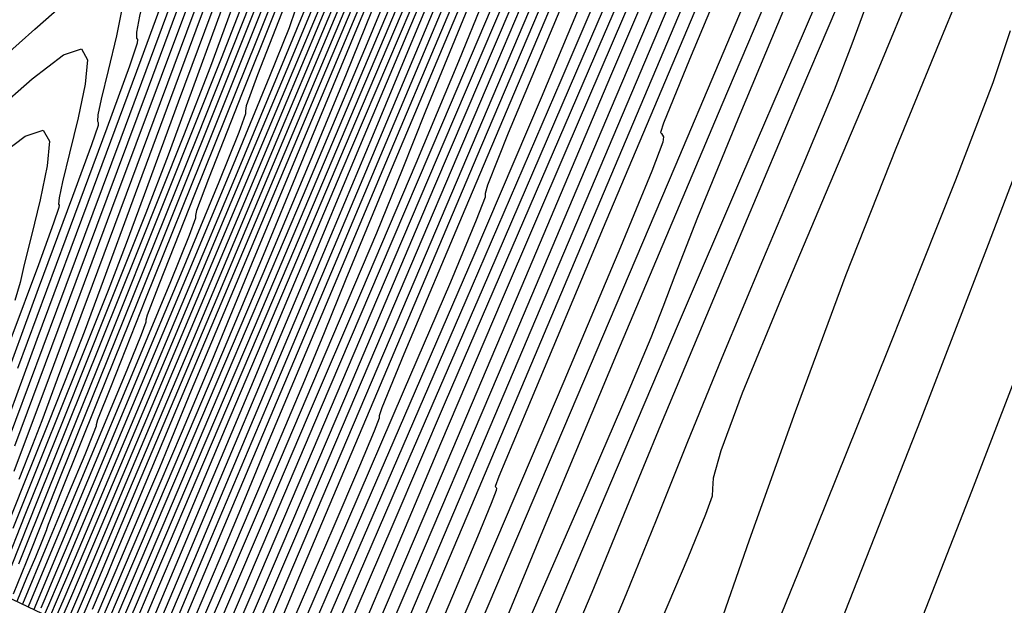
# Model space of a CAD drawing. Extents: x 3249832 to 3255657, y 13789405 to 13793316.
# Tile 19 of 256: x 3251554 to 3251566, y 13792354 to 13792362. Entities that reach past the tile are written whole.
import ezdxf

# ---------------------------------------------------------------- set-up
doc = ezdxf.new("R2010")
doc.units = 0
doc.header["$LTSCALE"] = 100
doc.header["$MEASUREMENT"] = 0
doc.linetypes.add('DASHED', pattern=[0.75, 0.5, -0.25])
for name, color, linetype in [('GRATIO_03231_CON', 1, 'CONTINUOUS'), ('GRATIO_0323_ICON', 1, 'CONTINUOUS'), ('PLAN', 7, 'CONTINUOUS'), ('TARGETS_EAST', 7, 'CONTINUOUS')]:
    doc.layers.add(name, color=color, linetype=linetype)

# ---------------------------------------------------------------- blocks, each defined once
blk = doc.blocks.new('Gratio_032316_contours')
at = {"layer": 'GRATIO_03231_CON', "color": 5, "linetype": 'Continuous', "flags": 128}
for points in [[(3251566.824, 13792357.849), (3251566.038, 13792355.803), (3251565.086, 13792353.372), (3251564.269, 13792351.298), (3251563.811, 13792350.137), (3251563.642, 13792349.709), (3251563.617, 13792349.648)], [(3251566.764, 13792360.349), (3251566.255, 13792359.008), (3251565.378, 13792356.743), (3251564.339, 13792354.093), (3251563.444, 13792351.848), (3251562.925, 13792350.602), (3251562.706, 13792350.154), (3251562.638, 13792350.105)], [(3251566.538, 13792361.779), (3251566.312, 13792361.107), (3251565.83, 13792359.845), (3251564.946, 13792357.626), (3251563.89, 13792355.008), (3251562.988, 13792352.781), (3251562.481, 13792351.531), (3251562.285, 13792351.044), (3251562.231, 13792350.906), (3251562.182, 13792350.778), (3251562.123, 13792350.628), (3251562.072, 13792350.501), (3251562.043, 13792350.43), (3251562.03, 13792350.405), (3251562.026, 13792350.402)], [(3251566.622, 13792365.645), (3251566.136, 13792364.485), (3251565.714, 13792363.452), (3251565.3, 13792362.432), (3251564.811, 13792361.247), (3251564.197, 13792359.798), (3251563.565, 13792358.307), (3251563.059, 13792357.077), (3251562.783, 13792356.331), (3251562.686, 13792355.976), (3251562.678, 13792355.838), (3251562.67, 13792355.742), (3251562.587, 13792355.505), (3251562.354, 13792354.941), (3251561.923, 13792353.924), (3251561.344, 13792352.565), (3251560.69, 13792351.035)], [(3251566.761, 13792367.182), (3251565.819, 13792364.941), (3251565.089, 13792363.176), (3251564.691, 13792362.17), (3251564.482, 13792361.606), (3251564.253, 13792361.012), (3251563.849, 13792360.037), (3251563.326, 13792358.799), (3251562.797, 13792357.535), (3251562.344, 13792356.425), (3251561.944, 13792355.432), (3251561.55, 13792354.461), (3251561.121, 13792353.438), (3251560.662, 13792352.368), (3251560.188, 13792351.274)], [(3251566.482, 13792367.219), (3251565.778, 13792365.577), (3251564.873, 13792363.464), (3251563.824, 13792360.995), (3251562.801, 13792358.57), (3251562.002, 13792356.663), (3251561.558, 13792355.589), (3251561.336, 13792355.039), (3251561.133, 13792354.545), (3251560.793, 13792353.743), (3251560.332, 13792352.666), (3251559.81, 13792351.454)], [(3251567.63, 13792370.944), (3251566.432, 13792368.112), (3251565.591, 13792366.099), (3251565.082, 13792364.851), (3251564.81, 13792364.149), (3251564.672, 13792363.758), (3251564.537, 13792363.384), (3251564.266, 13792362.717), (3251563.758, 13792361.525), (3251563.054, 13792359.89), (3251562.23, 13792357.972), (3251561.352, 13792355.911), (3251560.446, 13792353.769), (3251559.525, 13792351.586)], [(3251566.603, 13792370.497), (3251566.316, 13792369.763), (3251566.298, 13792369.645), (3251566.323, 13792369.616), (3251566.349, 13792369.576), (3251566.375, 13792369.532), (3251566.366, 13792369.405), (3251566.14, 13792368.785), (3251565.483, 13792367.174), (3251564.275, 13792364.305), (3251562.797, 13792360.819), (3251561.429, 13792357.585), (3251560.468, 13792355.288), (3251559.883, 13792353.864), (3251559.563, 13792353.066), (3251559.403, 13792352.663), (3251559.332, 13792352.486), (3251559.29, 13792352.385), (3251559.227, 13792352.238), (3251559.141, 13792352.041), (3251559.044, 13792351.818)], [(3251574.498, 13792389.547), (3251573.65, 13792387.582), (3251572.878, 13792385.794), (3251571.989, 13792383.719), (3251570.716, 13792380.722), (3251568.918, 13792376.476), (3251566.969, 13792371.86), (3251565.37, 13792368.061), (3251564.491, 13792365.953), (3251564.179, 13792365.174), (3251564.15, 13792365.053), (3251564.169, 13792365.032), (3251564.188, 13792365.002), (3251564.207, 13792364.969), (3251564.193, 13792364.858), (3251563.972, 13792364.272), (3251563.339, 13792362.737), (3251562.189, 13792360.015), (3251560.83, 13792356.821), (3251559.673, 13792354.109), (3251559.026, 13792352.594), (3251558.787, 13792352.036), (3251558.752, 13792351.956)], [(3251567.076, 13792372.554), (3251565.011, 13792367.666), (3251563.314, 13792363.642), (3251562.378, 13792361.409), (3251562.041, 13792360.584), (3251562.003, 13792360.46), (3251562.015, 13792360.447), (3251562.027, 13792360.428), (3251562.04, 13792360.407), (3251562.03, 13792360.335), (3251561.889, 13792359.96), (3251561.482, 13792358.975), (3251560.745, 13792357.228), (3251559.873, 13792355.179), (3251559.13, 13792353.439), (3251558.713, 13792352.467), (3251558.559, 13792352.109), (3251558.536, 13792352.057), (3251558.536, 13792352.057), (3251558.536, 13792352.056), (3251558.538, 13792352.055)], [(3251567.244, 13792373.38), (3251565.233, 13792368.632), (3251563.052, 13792363.472), (3251561.259, 13792359.223), (3251560.266, 13792356.864), (3251559.903, 13792355.995), (3251559.856, 13792355.868), (3251559.862, 13792355.862), (3251559.867, 13792355.854), (3251559.872, 13792355.844), (3251559.868, 13792355.813), (3251559.806, 13792355.647), (3251559.626, 13792355.212), (3251559.301, 13792354.442), (3251558.916, 13792353.537), (3251558.588, 13792352.769), (3251558.404, 13792352.34), (3251558.336, 13792352.182), (3251558.328, 13792352.158), (3251558.33, 13792352.156), (3251558.333, 13792352.154), (3251558.337, 13792352.151)], [(3251573.575, 13792390.047), (3251572.349, 13792387.131), (3251571.368, 13792384.749), (3251570.853, 13792383.41), (3251570.702, 13792382.89), (3251570.734, 13792382.78), (3251570.773, 13792382.688), (3251570.665, 13792382.277), (3251570.261, 13792381.222), (3251569.471, 13792379.333), (3251568.447, 13792376.942), (3251567.397, 13792374.514), (3251566.459, 13792372.339), (3251565.463, 13792370.018), (3251564.169, 13792366.978), (3251562.447, 13792362.915), (3251560.623, 13792358.605), (3251559.135, 13792355.095), (3251558.306, 13792353.152), (3251557.993, 13792352.439), (3251557.938, 13792352.341)], [(3251573.587, 13792390.377), (3251572.362, 13792387.488), (3251571.076, 13792384.433), (3251570.045, 13792381.939), (3251569.499, 13792380.541), (3251569.334, 13792380.001), (3251569.358, 13792379.892), (3251569.39, 13792379.801), (3251569.269, 13792379.374), (3251568.839, 13792378.272), (3251568.008, 13792376.295), (3251566.934, 13792373.791), (3251565.834, 13792371.247), (3251564.862, 13792368.996), (3251563.9, 13792366.754), (3251562.762, 13792364.084), (3251561.347, 13792360.751), (3251559.894, 13792357.321), (3251558.723, 13792354.567), (3251558.069, 13792353.048), (3251557.818, 13792352.492), (3251557.768, 13792352.418)], [(3251573.382, 13792390.192), (3251572.43, 13792387.949), (3251571.149, 13792384.928), (3251569.803, 13792381.735), (3251568.722, 13792379.13), (3251568.146, 13792377.671), (3251567.965, 13792377.112), (3251567.983, 13792377.003), (3251568.008, 13792376.914), (3251567.873, 13792376.472), (3251567.417, 13792375.323), (3251566.546, 13792373.257), (3251565.421, 13792370.64), (3251564.271, 13792367.98), (3251563.266, 13792365.652), (3251562.336, 13792363.49), (3251561.354, 13792361.191), (3251560.248, 13792358.586), (3251559.167, 13792356.037), (3251558.317, 13792354.037), (3251557.844, 13792352.94), (3251557.663, 13792352.538), (3251557.626, 13792352.485)], [(3251572.91, 13792389.413), (3251572.267, 13792387.862), (3251571.273, 13792385.521), (3251569.936, 13792382.369), (3251568.53, 13792379.037), (3251567.399, 13792376.32), (3251566.792, 13792374.801), (3251566.597, 13792374.222), (3251566.607, 13792374.115), (3251566.625, 13792374.026), (3251566.476, 13792373.569), (3251565.996, 13792372.374), (3251565.083, 13792370.219), (3251563.908, 13792367.488), (3251562.708, 13792364.713), (3251561.669, 13792362.309), (3251560.772, 13792360.225), (3251559.947, 13792358.297), (3251559.148, 13792356.422), (3251558.44, 13792354.752), (3251557.912, 13792353.506), (3251557.624, 13792352.83), (3251557.515, 13792352.582), (3251557.496, 13792352.547)], [(3251571.743, 13792387.997), (3251571.427, 13792387.045), (3251571.292, 13792386.489), (3251571.125, 13792385.898), (3251570.737, 13792384.881), (3251570.037, 13792383.202), (3251568.959, 13792380.665), (3251567.509, 13792377.25), (3251565.984, 13792373.641), (3251564.753, 13792370.7), (3251564.086, 13792369.062), (3251563.86, 13792368.444), (3251563.855, 13792368.338), (3251563.859, 13792368.251), (3251563.684, 13792367.764), (3251563.152, 13792366.475), (3251562.161, 13792364.153), (3251560.913, 13792361.257), (3251559.685, 13792358.419), (3251558.694, 13792356.125), (3251557.902, 13792354.29), (3251557.209, 13792352.684)], [(3251572.191, 13792389.475), (3251571.385, 13792387.513), (3251570.723, 13792385.838), (3251570.388, 13792384.853), (3251570.238, 13792384.279), (3251570.057, 13792383.669), (3251569.65, 13792382.615), (3251568.921, 13792380.872), (3251567.802, 13792378.237), (3251566.296, 13792374.69), (3251564.711, 13792370.942), (3251563.43, 13792367.89), (3251562.732, 13792366.192), (3251562.491, 13792365.555), (3251562.48, 13792365.449), (3251562.476, 13792365.364), (3251562.287, 13792364.862), (3251561.73, 13792363.525), (3251560.708, 13792361.137), (3251559.477, 13792358.283), (3251558.381, 13792355.751), (3251557.681, 13792354.134), (3251557.301, 13792353.255), (3251557.081, 13792352.746)], [(3251566.644, 13792375.81), (3251565.083, 13792372.13), (3251563.438, 13792368.244), (3251562.107, 13792365.081), (3251561.379, 13792363.322), (3251561.123, 13792362.666), (3251561.104, 13792362.561), (3251561.098, 13792362.489), (3251560.934, 13792362.059), (3251560.454, 13792360.911), (3251559.578, 13792358.867), (3251558.541, 13792356.465), (3251557.659, 13792354.425), (3251557.166, 13792353.284), (3251556.985, 13792352.863), (3251556.96, 13792352.802)], [(3251566.691, 13792376.212), (3251565.487, 13792373.382), (3251563.87, 13792369.571), (3251562.165, 13792365.546), (3251560.784, 13792362.271), (3251560.025, 13792360.453), (3251559.755, 13792359.777), (3251559.728, 13792359.672), (3251559.724, 13792359.622), (3251559.61, 13792359.322), (3251559.275, 13792358.521), (3251558.663, 13792357.095), (3251557.94, 13792355.418), (3251557.325, 13792353.993), (3251556.983, 13792353.196), (3251556.859, 13792352.9), (3251556.844, 13792352.855)], [(3251566.644, 13792377.202), (3251566.23, 13792376.084), (3251566.024, 13792375.442), (3251565.787, 13792374.755), (3251565.303, 13792373.551), (3251564.46, 13792371.552), (3251563.173, 13792368.526), (3251561.443, 13792364.452), (3251559.62, 13792360.15), (3251558.139, 13792356.651), (3251557.318, 13792354.707), (3251557.002, 13792353.952), (3251556.915, 13792353.742), (3251556.833, 13792353.55), (3251556.737, 13792353.325), (3251556.654, 13792353.133), (3251556.608, 13792353.026), (3251556.592, 13792352.986), (3251556.59, 13792352.98)], [(3251571.053, 13792388.226), (3251570.182, 13792386.139), (3251569.438, 13792384.358), (3251569.004, 13792383.289), (3251568.691, 13792382.492), (3251568.217, 13792381.318), (3251567.394, 13792379.34), (3251566.43, 13792377.02), (3251565.625, 13792375.043), (3251565.19, 13792373.892), (3251564.971, 13792373.232), (3251564.72, 13792372.526), (3251564.221, 13792371.298), (3251563.387, 13792369.323), (3251562.16, 13792366.438), (3251560.555, 13792362.659), (3251558.885, 13792358.721), (3251557.534, 13792355.538), (3251556.786, 13792353.778), (3251556.508, 13792353.13), (3251556.465, 13792353.039)], [(3251570.961, 13792388.299), (3251570.215, 13792386.467), (3251569.315, 13792384.315), (3251568.547, 13792382.48), (3251568.098, 13792381.379), (3251567.774, 13792380.56), (3251567.284, 13792379.352), (3251566.435, 13792377.313), (3251565.439, 13792374.921), (3251564.605, 13792372.884), (3251564.151, 13792371.7), (3251563.917, 13792371.023), (3251563.652, 13792370.297), (3251563.142, 13792369.05), (3251562.334, 13792367.139), (3251561.211, 13792364.502), (3251559.813, 13792361.211), (3251558.391, 13792357.863), (3251557.253, 13792355.187), (3251556.622, 13792353.712), (3251556.383, 13792353.17), (3251556.341, 13792353.096)], [(3251566.858, 13792378.628), (3251566.351, 13792377.385), (3251565.476, 13792375.286), (3251564.448, 13792372.822), (3251563.585, 13792370.725), (3251563.111, 13792369.508), (3251562.864, 13792368.813), (3251562.584, 13792368.069), (3251562.063, 13792366.803), (3251561.28, 13792364.955), (3251560.262, 13792362.566), (3251559.07, 13792359.763), (3251557.899, 13792357.004), (3251556.976, 13792354.834), (3251556.464, 13792353.643), (3251556.271, 13792353.205), (3251556.239, 13792353.144), (3251556.237, 13792353.145), (3251556.237, 13792353.144), (3251556.238, 13792353.143)], [(3251566.714, 13792378.843), (3251565.873, 13792376.844), (3251565.381, 13792375.65), (3251565.024, 13792374.764), (3251564.485, 13792373.452), (3251563.557, 13792371.231), (3251562.465, 13792368.625), (3251561.546, 13792366.407), (3251561.032, 13792365.123), (3251560.756, 13792364.394), (3251560.449, 13792363.611), (3251559.905, 13792362.307), (3251559.173, 13792360.586), (3251558.365, 13792358.694), (3251557.586, 13792356.866), (3251556.915, 13792355.287), (3251556.422, 13792354.129), (3251556.153, 13792353.504), (3251556.053, 13792353.274), (3251556.037, 13792353.241), (3251556.038, 13792353.239), (3251556.04, 13792353.236), (3251556.044, 13792353.233)], [(3251566.861, 13792379.43), (3251565.847, 13792377.019), (3251564.982, 13792374.965), (3251564.475, 13792373.74), (3251564.107, 13792372.832), (3251563.552, 13792371.486), (3251562.598, 13792369.204), (3251561.474, 13792366.526), (3251560.526, 13792364.248), (3251559.993, 13792362.931), (3251559.703, 13792362.185), (3251559.382, 13792361.383), (3251558.826, 13792360.059), (3251558.12, 13792358.402), (3251557.416, 13792356.759), (3251556.844, 13792355.418), (3251556.422, 13792354.428), (3251556.145, 13792353.777), (3251555.998, 13792353.434), (3251555.943, 13792353.308), (3251555.934, 13792353.29), (3251555.935, 13792353.289), (3251555.936, 13792353.288), (3251555.938, 13792353.286)], [(3251566.893, 13792379.779), (3251566.022, 13792377.671), (3251564.98, 13792375.195), (3251564.091, 13792373.087), (3251563.569, 13792371.83), (3251563.19, 13792370.9), (3251562.62, 13792369.519), (3251561.638, 13792367.177), (3251560.483, 13792364.427), (3251559.506, 13792362.089), (3251558.953, 13792360.739), (3251558.649, 13792359.976), (3251558.314, 13792359.154), (3251557.747, 13792357.812), (3251557.066, 13792356.218), (3251556.467, 13792354.823), (3251556.102, 13792353.97)], [(3251570.638, 13792389.302), (3251569.914, 13792387.574), (3251568.987, 13792385.368), (3251568.038, 13792383.094), (3251567.29, 13792381.262), (3251566.877, 13792380.177), (3251566.577, 13792379.346), (3251566.08, 13792378.075), (3251565.184, 13792375.912), (3251564.113, 13792373.371), (3251563.2, 13792371.208), (3251562.663, 13792369.92), (3251562.273, 13792368.968), (3251561.687, 13792367.553), (3251560.679, 13792365.15), (3251559.492, 13792362.328), (3251558.486, 13792359.93), (3251557.919, 13792358.559), (3251557.636, 13792357.86), (3251557.383, 13792357.243), (3251556.959, 13792356.241), (3251556.385, 13792354.899), (3251555.735, 13792353.386)], [(3251566.538, 13792379.936), (3251565.748, 13792378.01), (3251565.306, 13792376.871), (3251564.982, 13792376.001), (3251564.453, 13792374.667), (3251563.507, 13792372.394), (3251562.379, 13792369.723), (3251561.418, 13792367.451), (3251560.852, 13792366.1), (3251560.439, 13792365.103), (3251559.821, 13792363.62), (3251558.76, 13792361.096), (3251557.51, 13792358.131), (3251556.447, 13792355.612), (3251555.853, 13792354.204), (3251555.631, 13792353.68), (3251555.594, 13792353.59), (3251555.581, 13792353.56), (3251555.565, 13792353.521), (3251555.546, 13792353.477)], [(3251566.812, 13792380.805), (3251565.788, 13792378.357), (3251564.977, 13792376.384), (3251564.521, 13792375.219), (3251564.185, 13792374.328), (3251563.64, 13792372.962), (3251562.668, 13792370.634), (3251561.512, 13792367.899), (3251560.527, 13792365.572), (3251559.951, 13792364.203), (3251559.567, 13792363.276), (3251559.037, 13792362.006), (3251558.137, 13792359.865), (3251557.077, 13792357.35), (3251556.175, 13792355.214), (3251555.672, 13792354.02), (3251555.487, 13792353.58), (3251555.461, 13792353.517)], [(3251567.11, 13792381.717), (3251566.087, 13792379.284), (3251565.038, 13792376.777), (3251564.205, 13792374.758), (3251563.736, 13792373.566), (3251563.388, 13792372.655), (3251562.826, 13792371.258), (3251561.83, 13792368.875), (3251560.645, 13792366.075), (3251559.636, 13792363.693), (3251559.051, 13792362.307), (3251558.697, 13792361.455), (3251558.263, 13792360.414), (3251557.536, 13792358.685), (3251556.68, 13792356.654), (3251555.952, 13792354.928), (3251555.545, 13792353.964), (3251555.396, 13792353.607), (3251555.376, 13792353.556)], [(3251567.227, 13792382.203), (3251566.409, 13792380.253), (3251565.362, 13792377.763), (3251564.288, 13792375.198), (3251563.434, 13792373.132), (3251562.95, 13792371.914), (3251562.591, 13792370.983), (3251562.013, 13792369.554), (3251560.991, 13792367.116), (3251559.778, 13792364.251), (3251558.744, 13792361.815), (3251558.151, 13792360.411), (3251557.827, 13792359.634), (3251557.488, 13792358.823), (3251556.935, 13792357.505), (3251556.282, 13792355.958), (3251555.728, 13792354.643), (3251555.419, 13792353.907), (3251555.306, 13792353.635), (3251555.292, 13792353.595)], [(3251566.818, 13792381.728), (3251566.458, 13792380.804), (3251565.863, 13792379.363), (3251565.008, 13792377.324), (3251563.912, 13792374.721), (3251562.788, 13792372.039), (3251561.892, 13792369.881), (3251561.38, 13792368.609), (3251560.997, 13792367.638), (3251560.386, 13792366.146), (3251559.314, 13792363.598), (3251558.044, 13792360.603), (3251556.962, 13792358.058), (3251556.352, 13792356.619), (3251556.087, 13792355.992), (3251555.939, 13792355.64), (3251555.732, 13792355.146), (3251555.487, 13792354.565), (3251555.279, 13792354.072), (3251555.163, 13792353.796), (3251555.121, 13792353.694), (3251555.116, 13792353.679)], [(3251566.608, 13792382.34), (3251566.318, 13792381.503), (3251566.253, 13792381.184), (3251566.298, 13792381.121), (3251566.347, 13792381.07), (3251566.324, 13792380.865), (3251566.159, 13792380.359), (3251565.789, 13792379.416), (3251565.181, 13792377.944), (3251564.307, 13792375.86), (3251563.187, 13792373.2), (3251562.038, 13792370.46), (3251561.12, 13792368.255), (3251560.594, 13792366.956), (3251560.199, 13792365.965), (3251559.573, 13792364.442), (3251558.476, 13792361.839), (3251557.177, 13792358.779), (3251556.071, 13792356.179), (3251555.452, 13792354.723), (3251555.217, 13792354.171)], [(3251566.566, 13792382.523), (3251565.981, 13792381.005), (3251565.681, 13792380.151), (3251565.611, 13792379.826), (3251565.652, 13792379.763), (3251565.698, 13792379.712), (3251565.671, 13792379.504), (3251565.499, 13792378.989), (3251565.121, 13792378.027), (3251564.499, 13792376.524), (3251563.606, 13792374.396), (3251562.463, 13792371.679), (3251561.288, 13792368.881), (3251560.349, 13792366.629), (3251559.813, 13792365.313), (3251559.435, 13792364.37), (3251558.87, 13792362.999), (3251557.889, 13792360.67), (3251556.727, 13792357.932), (3251555.737, 13792355.606), (3251555.183, 13792354.306), (3251554.978, 13792353.827), (3251554.949, 13792353.758)], [(3251566.668, 13792383.042), (3251565.953, 13792381.219), (3251565.354, 13792379.669), (3251565.045, 13792378.798), (3251564.969, 13792378.467), (3251565.007, 13792378.404), (3251565.05, 13792378.354), (3251565.018, 13792378.144), (3251564.84, 13792377.62), (3251564.452, 13792376.638), (3251563.817, 13792375.104), (3251562.905, 13792372.932), (3251561.738, 13792370.158), (3251560.538, 13792367.301), (3251559.578, 13792365.003), (3251559.033, 13792363.673), (3251558.679, 13792362.794), (3251558.196, 13792361.622), (3251557.365, 13792359.648), (3251556.38, 13792357.329), (3251555.541, 13792355.359), (3251555.072, 13792354.257), (3251554.898, 13792353.852), (3251554.873, 13792353.794)], [(3251564.099, 13792376.998), (3251563.772, 13792376.092), (3251563.685, 13792375.75), (3251563.716, 13792375.687), (3251563.752, 13792375.639), (3251563.712, 13792375.424), (3251563.522, 13792374.881), (3251563.115, 13792373.861), (3251562.452, 13792372.265), (3251561.503, 13792370.003), (3251560.288, 13792367.116), (3251559.038, 13792364.143), (3251558.036, 13792361.752), (3251557.472, 13792360.392), (3251557.167, 13792359.643), (3251556.847, 13792358.866), (3251556.316, 13792357.606), (3251555.687, 13792356.124), (3251555.15, 13792354.864), (3251554.85, 13792354.161)], [(3251564.114, 13792377.306), (3251563.472, 13792375.663), (3251563.136, 13792374.74), (3251563.043, 13792374.392), (3251563.07, 13792374.329), (3251563.103, 13792374.281), (3251563.059, 13792374.064), (3251562.862, 13792373.512), (3251562.446, 13792372.472), (3251561.77, 13792370.845), (3251560.802, 13792368.539), (3251559.563, 13792365.595), (3251558.288, 13792362.563), (3251557.264, 13792360.126), (3251556.692, 13792358.751), (3251556.411, 13792358.067), (3251556.173, 13792357.489), (3251555.792, 13792356.584), (3251555.34, 13792355.521), (3251554.955, 13792354.617), (3251554.74, 13792354.113)], [(3251564.279, 13792377.973), (3251563.501, 13792376.002), (3251562.845, 13792374.327), (3251562.499, 13792373.387), (3251562.401, 13792373.033), (3251562.425, 13792372.97), (3251562.454, 13792372.924), (3251562.406, 13792372.704), (3251562.203, 13792372.142), (3251561.777, 13792371.084), (3251561.088, 13792369.425), (3251560.101, 13792367.075), (3251558.838, 13792364.074), (3251557.538, 13792360.984), (3251556.493, 13792358.5), (3251555.912, 13792357.111), (3251555.655, 13792356.491), (3251555.499, 13792356.111), (3251555.267, 13792355.563), (3251554.994, 13792354.918), (3251554.76, 13792354.37), (3251554.629, 13792354.064)], [(3251563.682, 13792376.706), (3251562.888, 13792374.698), (3251562.218, 13792372.991), (3251561.863, 13792372.034), (3251561.759, 13792371.675), (3251561.779, 13792371.612), (3251561.805, 13792371.566), (3251561.753, 13792371.343), (3251561.544, 13792370.773), (3251561.109, 13792369.695), (3251560.406, 13792368.005), (3251559.4, 13792365.611), (3251558.113, 13792362.553), (3251556.788, 13792359.405), (3251555.722, 13792356.874), (3251555.132, 13792355.47), (3251554.899, 13792354.915), (3251554.824, 13792354.734), (3251554.74, 13792354.536), (3251554.627, 13792354.27)], [(3251563.561, 13792376.993), (3251563.179, 13792375.945), (3251562.487, 13792374.171), (3251561.662, 13792372.09), (3251560.964, 13792370.32), (3251560.59, 13792369.329), (3251560.475, 13792368.958), (3251560.488, 13792368.895), (3251560.508, 13792368.85), (3251560.447, 13792368.623), (3251560.225, 13792368.034), (3251559.778, 13792366.933), (3251559.093, 13792365.288), (3251558.172, 13792363.095), (3251557.057, 13792360.443), (3251555.939, 13792357.79), (3251555.051, 13792355.686), (3251554.562, 13792354.527), (3251554.381, 13792354.1)], [(3251563.228, 13792376.504), (3251562.987, 13792375.775), (3251562.596, 13792374.709), (3251561.89, 13792372.904), (3251561.049, 13792370.786), (3251560.337, 13792368.985), (3251559.954, 13792367.976), (3251559.833, 13792367.599), (3251559.842, 13792367.536), (3251559.859, 13792367.493), (3251559.794, 13792367.263), (3251559.566, 13792366.665), (3251559.114, 13792365.555), (3251558.446, 13792363.952), (3251557.591, 13792361.914), (3251556.601, 13792359.561), (3251555.635, 13792357.268), (3251554.877, 13792355.473), (3251554.46, 13792354.487), (3251554.305, 13792354.125)], [(3251563.63, 13792378.033), (3251563.009, 13792376.318), (3251562.661, 13792375.298), (3251562.413, 13792374.556), (3251562.012, 13792373.473), (3251561.292, 13792371.637), (3251560.435, 13792369.481), (3251559.71, 13792367.649), (3251559.317, 13792366.623), (3251559.191, 13792366.24), (3251559.197, 13792366.178), (3251559.21, 13792366.135), (3251559.141, 13792365.903), (3251558.907, 13792365.295), (3251558.449, 13792364.177), (3251557.799, 13792362.616), (3251557.009, 13792360.732), (3251556.145, 13792358.679), (3251555.331, 13792356.747), (3251554.704, 13792355.26), (3251554.359, 13792354.448), (3251554.229, 13792354.149)], [(3251563.083, 13792376.873), (3251562.45, 13792375.128), (3251562.093, 13792374.092), (3251561.838, 13792373.338), (3251561.429, 13792372.237), (3251560.695, 13792370.37), (3251559.822, 13792368.177), (3251559.083, 13792366.314), (3251558.681, 13792365.27), (3251558.549, 13792364.882), (3251558.551, 13792364.819), (3251558.561, 13792364.777), (3251558.488, 13792364.543), (3251558.247, 13792363.926), (3251557.785, 13792362.799), (3251557.152, 13792361.28), (3251556.427, 13792359.551), (3251555.69, 13792357.797), (3251555.027, 13792356.225), (3251554.53, 13792355.048), (3251554.258, 13792354.408), (3251554.156, 13792354.173)], [(3251562.771, 13792376.671), (3251561.989, 13792374.552), (3251561.332, 13792372.749), (3251560.959, 13792371.679), (3251560.69, 13792370.902), (3251560.262, 13792369.765), (3251559.501, 13792367.835), (3251558.596, 13792365.569), (3251557.829, 13792363.643), (3251557.408, 13792362.565), (3251557.265, 13792362.165), (3251557.26, 13792362.103), (3251557.264, 13792362.062), (3251557.181, 13792361.822), (3251556.929, 13792361.187), (3251556.457, 13792360.042), (3251555.859, 13792358.608), (3251555.264, 13792357.188), (3251554.779, 13792356.032), (3251554.42, 13792355.181), (3251554.184, 13792354.622), (3251554.059, 13792354.328), (3251554.012, 13792354.22)], [(3251562.91, 13792377.377), (3251562.237, 13792375.545), (3251561.442, 13792373.392), (3251560.773, 13792371.56), (3251560.391, 13792370.473), (3251560.116, 13792369.684), (3251559.678, 13792368.529), (3251558.903, 13792366.568), (3251557.983, 13792364.265), (3251557.201, 13792362.307), (3251556.771, 13792361.212), (3251556.623, 13792360.806), (3251556.615, 13792360.744), (3251556.615, 13792360.704), (3251556.528, 13792360.462), (3251556.27, 13792359.818), (3251555.793, 13792358.664), (3251555.212, 13792357.272), (3251554.682, 13792356.006), (3251554.323, 13792355.15), (3251554.117, 13792354.659), (3251554.011, 13792354.409), (3251553.96, 13792354.288)], [(3251562.758, 13792377.326), (3251562.388, 13792376.28), (3251561.704, 13792374.419), (3251560.896, 13792372.231), (3251560.214, 13792370.37), (3251559.824, 13792369.266), (3251559.541, 13792368.466), (3251559.095, 13792367.293), (3251558.306, 13792365.301), (3251557.37, 13792362.961), (3251556.574, 13792360.972), (3251556.135, 13792359.86), (3251555.981, 13792359.448), (3251555.969, 13792359.386), (3251555.967, 13792359.349), (3251555.885, 13792359.124), (3251555.641, 13792358.522), (3251555.184, 13792357.418), (3251554.566, 13792355.939), (3251553.868, 13792354.271)], [(3251562.361, 13792376.645), (3251562.243, 13792376.245), (3251561.866, 13792375.183), (3251561.17, 13792373.293), (3251560.349, 13792371.071), (3251559.655, 13792369.181), (3251559.257, 13792368.06), (3251558.967, 13792367.248), (3251558.511, 13792366.057), (3251557.709, 13792364.034), (3251556.757, 13792361.657), (3251555.947, 13792359.636), (3251555.499, 13792358.507), (3251555.339, 13792358.089), (3251555.324, 13792358.027), (3251555.322, 13792358.001), (3251555.262, 13792357.837), (3251555.085, 13792357.399), (3251554.752, 13792356.596), (3251554.303, 13792355.519), (3251553.795, 13792354.306)], [(3251560.104, 13792371.041), (3251559.255, 13792368.75), (3251558.537, 13792366.802), (3251558.122, 13792365.648), (3251557.818, 13792364.812), (3251557.344, 13792363.585), (3251556.514, 13792361.499), (3251555.531, 13792359.048), (3251554.693, 13792356.965), (3251554.226, 13792355.801), (3251554.055, 13792355.372), (3251554.033, 13792355.31), (3251554.032, 13792355.304), (3251554.017, 13792355.262), (3251553.973, 13792355.153), (3251553.889, 13792354.951), (3251553.776, 13792354.681), (3251553.649, 13792354.376)], [(3251559.57, 13792369.915), (3251558.708, 13792367.59), (3251557.978, 13792365.612), (3251557.556, 13792364.444), (3251557.253, 13792363.616), (3251556.791, 13792362.426), (3251555.987, 13792360.406), (3251555.033, 13792358.031), (3251554.221, 13792356.013), (3251553.768, 13792354.886), (3251553.601, 13792354.47)], [(3251559.778, 13792370.797), (3251559.037, 13792368.789), (3251558.161, 13792366.429), (3251557.419, 13792364.423), (3251556.992, 13792363.247), (3251556.707, 13792362.467), (3251556.302, 13792361.423), (3251555.601, 13792359.664), (3251554.772, 13792357.597), (3251554.065, 13792355.84), (3251553.672, 13792354.858)], [(3251559.256, 13792369.7), (3251558.503, 13792367.663), (3251557.614, 13792365.269), (3251556.86, 13792363.233), (3251556.429, 13792362.049), (3251556.16, 13792361.318), (3251555.812, 13792360.419), (3251555.215, 13792358.922), (3251554.51, 13792357.163), (3251553.909, 13792355.667), (3251553.575, 13792354.83)], [(3251558.781, 13792369.12), (3251558.638, 13792368.681), (3251558.212, 13792367.507), (3251557.436, 13792365.412), (3251556.52, 13792362.948), (3251555.743, 13792360.854), (3251555.301, 13792359.654), (3251555.067, 13792359.02), (3251554.832, 13792358.412), (3251554.444, 13792357.439), (3251553.986, 13792356.294), (3251553.597, 13792355.321)], [(3251558.408, 13792369.17), (3251558.313, 13792368.756), (3251558.24, 13792368.417), (3251558.22, 13792368.221), (3251558.237, 13792368.14), (3251558.268, 13792368.117), (3251558.27, 13792368.045), (3251558.123, 13792367.601), (3251557.69, 13792366.41), (3251556.903, 13792364.286), (3251555.973, 13792361.788), (3251555.184, 13792359.664), (3251554.737, 13792358.456), (3251554.521, 13792357.871), (3251554.342, 13792357.409), (3251554.059, 13792356.697), (3251553.724, 13792355.86), (3251553.439, 13792355.148)], [(3251556.369, 13792363.16), (3251555.426, 13792360.627), (3251554.625, 13792358.475), (3251554.173, 13792357.258), (3251553.974, 13792356.721), (3251553.852, 13792356.406), (3251553.673, 13792355.956)], [(3251555.836, 13792362.034), (3251554.879, 13792359.467), (3251554.066, 13792357.285), (3251553.609, 13792356.061)], [(3251553.12, 13792362.146), (3251553.716, 13792363.035), (3251554.231, 13792363.787), (3251554.548, 13792364.212), (3251554.759, 13792364.431), (3251555.011, 13792364.645), (3251555.404, 13792364.996), (3251555.857, 13792365.393), (3251556.243, 13792365.687), (3251556.466, 13792365.761), (3251556.54, 13792365.627), (3251556.512, 13792365.326), (3251556.427, 13792364.912), (3251556.324, 13792364.476), (3251556.241, 13792364.119), (3251556.208, 13792363.917), (3251556.213, 13792363.836), (3251556.232, 13792363.817), (3251556.228, 13792363.755), (3251556.093, 13792363.358), (3251555.703, 13792362.293), (3251554.996, 13792360.389), (3251554.162, 13792358.15), (3251553.455, 13792356.247)], [(3251553.201, 13792361.94), (3251553.721, 13792362.703), (3251554.039, 13792363.134), (3251554.248, 13792363.358), (3251554.499, 13792363.576), (3251554.896, 13792363.932), (3251555.354, 13792364.334), (3251555.746, 13792364.632), (3251555.971, 13792364.708), (3251556.046, 13792364.571), (3251556.018, 13792364.267), (3251555.932, 13792363.847), (3251555.826, 13792363.406), (3251555.741, 13792363.045), (3251555.705, 13792362.841), (3251555.706, 13792362.76), (3251555.723, 13792362.742), (3251555.72, 13792362.688), (3251555.601, 13792362.34), (3251555.259, 13792361.406), (3251554.64, 13792359.737), (3251553.91, 13792357.775), (3251553.292, 13792356.105)], [(3251553.529, 13792362.057), (3251553.737, 13792362.285), (3251553.988, 13792362.507), (3251554.388, 13792362.868), (3251554.851, 13792363.276), (3251555.248, 13792363.578), (3251555.476, 13792363.654), (3251555.553, 13792363.516), (3251555.524, 13792363.208), (3251555.436, 13792362.783), (3251555.329, 13792362.335), (3251555.241, 13792361.97), (3251555.202, 13792361.765), (3251555.2, 13792361.684), (3251555.215, 13792361.667), (3251555.211, 13792361.62), (3251555.11, 13792361.322), (3251554.816, 13792360.519), (3251554.284, 13792359.085), (3251553.657, 13792357.399)], [(3251553.477, 13792361.438), (3251553.88, 13792361.804), (3251554.349, 13792362.217), (3251554.75, 13792362.523), (3251554.981, 13792362.601), (3251555.059, 13792362.461), (3251555.03, 13792362.148), (3251554.941, 13792361.718), (3251554.832, 13792361.265), (3251554.741, 13792360.896), (3251554.699, 13792360.689), (3251554.694, 13792360.609), (3251554.706, 13792360.592), (3251554.703, 13792360.553), (3251554.618, 13792360.303), (3251554.372, 13792359.632), (3251553.927, 13792358.434), (3251553.405, 13792357.023)], [(3251553.343, 13792360.101), (3251553.755, 13792360.414), (3251553.992, 13792360.493), (3251554.071, 13792360.35), (3251554.042, 13792360.03), (3251553.95, 13792359.589), (3251553.838, 13792359.124), (3251553.744, 13792358.747), (3251553.69, 13792358.513), (3251553.624, 13792358.282)]]:
    blk.add_lwpolyline(points, dxfattribs=at)
at = {"layer": 'GRATIO_0323_ICON', "color": 7, "linetype": 'Continuous', "flags": 128}
for points in [[(3251566.676, 13792364.695), (3251566.425, 13792364.015), (3251566.337, 13792363.688), (3251566.331, 13792363.55), (3251566.326, 13792363.438), (3251566.25, 13792363.186), (3251566.029, 13792362.623), (3251565.617, 13792361.627), (3251565.055, 13792360.255), (3251564.408, 13792358.613), (3251563.747, 13792356.835), (3251563.151, 13792355.169), (3251562.706, 13792353.891)], [(3251566.598, 13792369.153), (3251565.213, 13792365.881), (3251563.93, 13792362.848), (3251563.029, 13792360.694), (3251562.483, 13792359.358), (3251562.187, 13792358.607), (3251562.03, 13792358.193), (3251561.875, 13792357.797), (3251561.576, 13792357.087), (3251561.044, 13792355.853), (3251560.407, 13792354.386), (3251559.848, 13792353.1), (3251559.504, 13792352.309), (3251559.335, 13792351.915), (3251559.252, 13792351.719)], [(3251573.622, 13792389.83), (3251572.691, 13792387.559), (3251572.206, 13792386.28), (3251572.07, 13792385.779), (3251572.11, 13792385.669), (3251572.156, 13792385.576), (3251572.062, 13792385.179), (3251571.683, 13792384.171), (3251570.934, 13792382.371), (3251569.959, 13792380.093), (3251568.961, 13792377.781), (3251568.055, 13792375.683), (3251567.027, 13792373.283), (3251565.576, 13792369.872), (3251563.547, 13792365.079), (3251561.352, 13792359.889), (3251559.548, 13792355.622), (3251558.546, 13792353.253), (3251558.176, 13792352.381), (3251558.121, 13792352.258)], [(3251567.257, 13792376.339), (3251566.076, 13792373.51), (3251565.439, 13792371.931), (3251565.228, 13792371.333), (3251565.231, 13792371.226), (3251565.242, 13792371.139), (3251565.08, 13792370.667), (3251564.574, 13792369.424), (3251563.62, 13792367.182), (3251562.395, 13792364.337), (3251561.145, 13792361.446), (3251560.073, 13792358.965), (3251559.209, 13792356.961), (3251558.539, 13792355.404), (3251558.049, 13792354.257), (3251557.713, 13792353.468), (3251557.505, 13792352.977), (3251557.397, 13792352.724), (3251557.356, 13792352.631), (3251557.349, 13792352.617)], [(3251566.855, 13792376.983), (3251566.39, 13792375.817), (3251565.575, 13792373.882), (3251564.33, 13792370.954), (3251562.656, 13792367.011), (3251560.892, 13792362.848), (3251559.461, 13792359.461), (3251558.672, 13792357.583), (3251558.386, 13792356.888), (3251558.352, 13792356.784), (3251558.35, 13792356.755), (3251558.285, 13792356.585), (3251558.095, 13792356.131), (3251557.748, 13792355.322), (3251557.339, 13792354.371), (3251556.99, 13792353.563), (3251556.797, 13792353.11), (3251556.728, 13792352.941), (3251556.721, 13792352.915)], [(3251566.765, 13792378.722), (3251566.287, 13792377.56), (3251565.941, 13792376.696), (3251565.418, 13792375.419), (3251564.516, 13792373.258), (3251563.456, 13792370.723), (3251562.565, 13792368.566), (3251562.072, 13792367.316), (3251561.81, 13792366.604), (3251561.517, 13792365.84), (3251560.984, 13792364.555), (3251560.227, 13792362.77), (3251559.314, 13792360.63), (3251558.328, 13792358.315), (3251557.407, 13792356.146), (3251556.699, 13792354.482), (3251556.309, 13792353.573), (3251556.162, 13792353.239), (3251556.138, 13792353.192), (3251556.137, 13792353.192), (3251556.139, 13792353.19), (3251556.141, 13792353.188)], [(3251570.47, 13792389.136), (3251569.956, 13792387.882), (3251569.213, 13792386.11), (3251568.262, 13792383.847), (3251567.288, 13792381.515), (3251566.519, 13792379.636), (3251566.092, 13792378.524), (3251565.78, 13792377.673), (3251565.267, 13792376.371), (3251564.345, 13792374.153), (3251563.246, 13792371.547), (3251562.309, 13792369.329), (3251561.758, 13792368.01), (3251561.356, 13792367.036), (3251560.754, 13792365.586), (3251559.72, 13792363.123), (3251558.501, 13792360.23), (3251557.467, 13792357.771), (3251556.886, 13792356.381), (3251556.634, 13792355.77), (3251556.488, 13792355.416), (3251556.27, 13792354.901), (3251555.975, 13792354.21), (3251555.64, 13792353.432)], [(3251566.545, 13792380.783), (3251565.708, 13792378.789), (3251564.637, 13792376.242), (3251563.538, 13792373.619), (3251562.663, 13792371.507), (3251562.165, 13792370.261), (3251561.794, 13792369.31), (3251561.199, 13792367.85), (3251560.153, 13792365.357), (3251558.911, 13792362.427), (3251557.853, 13792359.936), (3251557.251, 13792358.515), (3251556.957, 13792357.813), (3251556.714, 13792357.231), (3251556.333, 13792356.326), (3251555.885, 13792355.262), (3251555.504, 13792354.357), (3251555.291, 13792353.852), (3251555.214, 13792353.664), (3251555.204, 13792353.637)], [(3251566.68, 13792383.361), (3251566.071, 13792381.775), (3251565.34, 13792379.915), (3251564.727, 13792378.334), (3251564.409, 13792377.445), (3251564.327, 13792377.109), (3251564.361, 13792377.046), (3251564.401, 13792376.997), (3251564.365, 13792376.784), (3251564.181, 13792376.25), (3251563.783, 13792375.25), (3251563.134, 13792373.684), (3251562.204, 13792371.468), (3251561.013, 13792368.637), (3251559.788, 13792365.722), (3251558.807, 13792363.377), (3251558.253, 13792362.032), (3251557.923, 13792361.218), (3251557.522, 13792360.244), (3251556.84, 13792358.627), (3251556.033, 13792356.726), (3251555.346, 13792355.112), (3251554.961, 13792354.209)], [(3251566.564, 13792385.053), (3251565.971, 13792383.426), (3251565.271, 13792381.514), (3251564.686, 13792379.886), (3251564.362, 13792378.917), (3251564.136, 13792378.211), (3251563.763, 13792377.181), (3251563.084, 13792375.439), (3251562.275, 13792373.394), (3251561.591, 13792371.656), (3251561.226, 13792370.681), (3251561.117, 13792370.316), (3251561.134, 13792370.253), (3251561.157, 13792370.208), (3251561.1, 13792369.983), (3251560.885, 13792369.403), (3251560.442, 13792368.311), (3251559.74, 13792366.624), (3251558.754, 13792364.276), (3251557.512, 13792361.325), (3251556.243, 13792358.312), (3251555.225, 13792355.898), (3251554.664, 13792354.566), (3251554.456, 13792354.076)], [(3251563.304, 13792377.797), (3251562.536, 13792375.713), (3251561.891, 13792373.939), (3251561.526, 13792372.885), (3251561.264, 13792372.12), (3251560.845, 13792371.001), (3251560.098, 13792369.103), (3251559.209, 13792366.873), (3251558.456, 13792364.978), (3251558.044, 13792363.918), (3251557.907, 13792363.523), (3251557.906, 13792363.461), (3251557.913, 13792363.42), (3251557.835, 13792363.183), (3251557.588, 13792362.556), (3251557.121, 13792361.42), (3251556.506, 13792359.944), (3251555.845, 13792358.369), (3251555.234, 13792356.914), (3251554.724, 13792355.703), (3251554.357, 13792354.835), (3251554.159, 13792354.368), (3251554.084, 13792354.196)], [(3251559.802, 13792369.911), (3251559.096, 13792367.991), (3251558.69, 13792366.854), (3251558.393, 13792366.03), (3251557.928, 13792364.821), (3251557.111, 13792362.767), (3251556.144, 13792360.352), (3251555.32, 13792358.301), (3251554.862, 13792357.154), (3251554.697, 13792356.731), (3251554.678, 13792356.669), (3251554.677, 13792356.652), (3251554.64, 13792356.55), (3251554.529, 13792356.276), (3251554.321, 13792355.774), (3251554.04, 13792355.1), (3251553.722, 13792354.341)], [(3251559.153, 13792369.762), (3251558.734, 13792368.604), (3251557.97, 13792366.538), (3251557.067, 13792364.109), (3251556.302, 13792362.044), (3251555.865, 13792360.851), (3251555.614, 13792360.169), (3251555.322, 13792359.416), (3251554.83, 13792358.181), (3251554.248, 13792356.728), (3251553.753, 13792355.494), (3251553.479, 13792354.802)], [(3251556.146, 13792363.179), (3251555.352, 13792361.041), (3251554.415, 13792358.526), (3251553.618, 13792356.389)], [(3251553.372, 13792360.741), (3251553.846, 13792361.159), (3251554.252, 13792361.469), (3251554.486, 13792361.547), (3251554.565, 13792361.406), (3251554.536, 13792361.089), (3251554.445, 13792360.653), (3251554.334, 13792360.195), (3251554.242, 13792359.822), (3251554.196, 13792359.613), (3251554.188, 13792359.533), (3251554.197, 13792359.517), (3251554.195, 13792359.486), (3251554.126, 13792359.285), (3251553.929, 13792358.746), (3251553.571, 13792357.782)]]:
    blk.add_lwpolyline(points, dxfattribs=at)

msp = doc.modelspace()

# ---------------------------------------------------------------- linework, layer by layer
at = {"layer": 'PLAN', "color": 8, "linetype": 'DASHED'}
msp.add_line((3251280.96, 13792483.79), (3252628.4, 13791844.31), dxfattribs=at)

# ---------------------------------------------------------------- block references
at = {"layer": 'TARGETS_EAST'}
msp.add_blockref('Gratio_032316_contours', (0, 0), dxfattribs=at)

doc.saveas('drawing.dxf')
